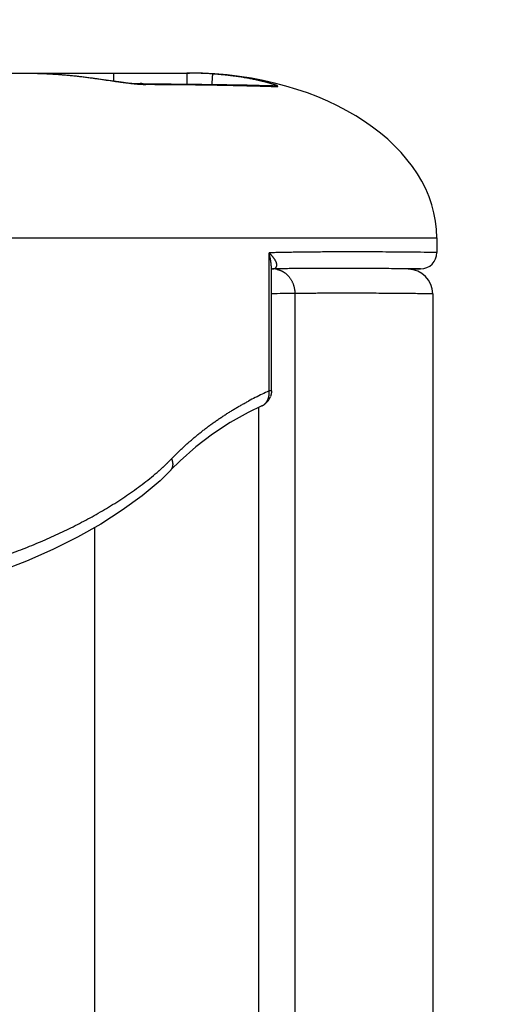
# Model space of a CAD drawing. Header units: millimetres. Extents: x 0 to 840, y 0 to 594.
# Tile 77 of 139: x 412 to 418, y 381 to 392. Entities that reach past the tile are written whole.
import ezdxf

# ---------------------------------------------------------------- set-up
doc = ezdxf.new("R2010")
doc.units = ezdxf.units.MM
doc.header["$LTSCALE"] = 0.36378
doc.layers.add('NoLayerName_001', color=7, linetype='Continuous')
doc.layers.add('NoLayerName_005', color=7, linetype='Continuous')
doc.styles.get("Standard").update_dxf_attribs({"font": 'txt', "bigfont": 'extfont2'})
doc.dimstyles.get("Standard").update_dxf_attribs({"dimtxt": 2.5, "dimasz": 2.5, "dimexe": 1, "dimexo": 1, "dimtad": 1, "dimdec": 3, "dimzin": 0, "dimdsep": 46, "dimtxsty": 'Standard', "dimcen": 2.5, "dimadec": 3, "dimazin": 0, "dimtfac": 0.75, "dimtdec": 3, "dimtmove": 0, "dimatfit": 3, "dimfxl": 1, "dimarcsym": 0})

# ---------------------------------------------------------------- blocks, each defined once
blk = doc.blocks.new('_OPEN30')
at = {"color": 0, "linetype": 'ByBlock', "lineweight": -2}
for p, q in [((-1, 0.267949), (0, 0)), ((0, 0), (-1, -0.267949)), ((0, 0), (-1, 0))]:
    blk.add_line(p, q, dxfattribs=at)
blk = doc.blocks.new('*D70')
at = {"layer": 'Defpoints', "color": 0}
for p in [(393.597, 395.225), (393.597, 338.419), (489.197, 324.684)]:
    blk.add_point(p, dxfattribs=at)
at = {"layer": 'NoLayerName_001', "color": 0, "linetype": 'Continuous', "lineweight": 13}
for p, q in [((393.597, 340.419), (393.597, 397.225)), ((489.197, 326.684), (489.197, 397.225)), ((486.197, 395.225), (396.597, 395.225))]:
    blk.add_line(p, q, dxfattribs=at)
at = {"layer": 'NoLayerName_001', "color": 0, "lineweight": 13, "xscale": 3, "yscale": 3, "zscale": 3, "rotation": 180}
blk.add_blockref('_OPEN30', (393.597, 395.225), dxfattribs=at)
at = {"layer": 'NoLayerName_001', "color": 0, "lineweight": 13, "xscale": 3, "yscale": 3, "zscale": 3}
blk.add_blockref('_OPEN30', (489.197, 395.225), dxfattribs=at)
at = {"layer": 'NoLayerName_001', "color": 0, "lineweight": 13, "insert": (441.397, 400.725), "char_height": 7, "attachment_point": 5}
blk.add_mtext('\\W0.8000;ＬＭ', dxfattribs=at)
blk = doc.blocks.new('*D71')
at = {"layer": 'Defpoints', "color": 0}
for p in [(489.197, 408.291), (489.197, 338.419), (333.097, 336.611)]:
    blk.add_point(p, dxfattribs=at)
at = {"layer": 'NoLayerName_001', "color": 0, "linetype": 'Continuous', "lineweight": 13}
for p, q in [((333.097, 338.611), (333.097, 410.291)), ((489.197, 340.419), (489.197, 410.291)), ((336.097, 408.291), (486.197, 408.291))]:
    blk.add_line(p, q, dxfattribs=at)
at = {"layer": 'NoLayerName_001', "color": 0, "lineweight": 13, "xscale": 3, "yscale": 3, "zscale": 3, "rotation": 180}
blk.add_blockref('_OPEN30', (333.097, 408.291), dxfattribs=at)
at = {"layer": 'NoLayerName_001', "color": 0, "lineweight": 13, "xscale": 3, "yscale": 3, "zscale": 3}
blk.add_blockref('_OPEN30', (489.197, 408.291), dxfattribs=at)
at = {"layer": 'NoLayerName_001', "color": 0, "lineweight": 13, "insert": (411.147, 413.791), "char_height": 7, "attachment_point": 5}
blk.add_mtext('\\W0.8000;ＬＬ', dxfattribs=at)
blk = doc.blocks.new('*D72')
at = {"layer": 'Defpoints', "color": 0}
for p in [(333.097, 420.16), (333.097, 336.611), (529.197, 287.419)]:
    blk.add_point(p, dxfattribs=at)
at = {"layer": 'NoLayerName_001', "color": 0, "linetype": 'Continuous', "lineweight": 13}
for p, q in [((333.097, 338.611), (333.097, 422.16)), ((529.197, 289.419), (529.197, 422.16)), ((526.197, 420.16), (336.097, 420.16))]:
    blk.add_line(p, q, dxfattribs=at)
at = {"layer": 'NoLayerName_001', "color": 0, "lineweight": 13, "xscale": 3, "yscale": 3, "zscale": 3, "rotation": 180}
blk.add_blockref('_OPEN30', (333.097, 420.16), dxfattribs=at)
at = {"layer": 'NoLayerName_001', "color": 0, "lineweight": 13, "xscale": 3, "yscale": 3, "zscale": 3}
blk.add_blockref('_OPEN30', (529.197, 420.16), dxfattribs=at)
at = {"layer": 'NoLayerName_001', "color": 0, "lineweight": 13, "insert": (431.147, 425.66), "char_height": 7, "attachment_point": 5}
blk.add_mtext('\\W0.8000;Ｌ', dxfattribs=at)

msp = doc.modelspace()

# ---------------------------------------------------------------- linework, layer by layer
at = {"layer": 'NoLayerName_001', "color": 7, "linetype": 'Continuous', "lineweight": 25}
for p, q in [((380.8471, 391.819), (414.2471, 391.819)), ((413.0522, 391.7624), (413.3245, 391.7242)), ((413.6484, 391.6916), (413.6481, 391.6916)), ((417.2471, 389.819), (417.2471, 389.6415)), ((415.2398, 387.9615), (415.2398, 389.4364)), ((415.2565, 389.4427), (415.2542, 389.4426)), ((417.0506, 389.4415), (416.8447, 389.444)), ((416.9015, 389.4389), (417.0506, 389.4415)), ((415.1234, 387.7799), (415.1239, 387.7801)), ((414.1315, 387.1142), (414.0206, 387.003))]:
    msp.add_line(p, q, dxfattribs=at)
at = {"layer": 'NoLayerName_001', "color": 8, "linetype": 'Continuous', "lineweight": 25}
for p, q in [((413.3209, 391.819), (413.3208, 391.7247)), ((414.2132, 391.819), (414.2131, 391.6884)), ((413.0521, 391.7612), (413.0522, 391.7624)), ((415.1366, 391.6611), (415.2374, 391.6582)), ((415.3103, 391.656), (415.237, 391.6675)), ((415.2374, 391.6582), (415.3103, 391.656)), ((411.3895, 389.819), (417.2471, 389.819)), ((415.2107, 387.9615), (415.2107, 389.638)), ((415.5239, 389.1434), (415.5239, 368.569)), ((415.2398, 387.9615), (415.2107, 387.9615)), ((415.0836, 387.7604), (415.0836, 368.569)), ((414.0206, 387.003), (414.0209, 387.0034)), ((413.0971, 362.569), (413.0971, 386.3069))]:
    msp.add_line(p, q, dxfattribs=at)
at = {"layer": 'NoLayerName_001', "color": 7, "linetype": 'Continuous', "lineweight": 25}
for points in [[(412.2029, 391.819), (412.2714, 391.8187), (412.4578, 391.8141), (412.6403, 391.8043), (412.8186, 391.7897), (412.9927, 391.7702), (413.0522, 391.7624)], [(413.3245, 391.7242), (413.387, 391.7158), (413.4448, 391.7085), (413.4971, 391.7024), (413.5435, 391.6977)], [(413.5435, 391.6977), (413.5836, 391.6944), (413.6164, 391.6924), (413.6419, 391.6917)], [(413.6419, 391.6917), (414.0222, 391.6906), (414.3939, 391.6863), (414.7002, 391.6808), (414.9431, 391.6753), (415.237, 391.6675)], [(415.2564, 389.4438), (415.2566, 389.4439), (415.2548, 389.443), (415.2542, 389.4426)], [(415.1233, 387.7798), (414.9569, 387.6986), (414.7391, 387.5771), (414.5249, 387.4374), (414.3205, 387.2814), (414.1315, 387.1142)], [(414.0209, 387.0033), (413.8875, 386.8727), (413.6703, 386.6894), (413.4295, 386.514), (413.1675, 386.3466), (412.8859, 386.1879), (412.5848, 386.0381), (412.2661, 385.8977), (411.9272, 385.7665), (411.5672, 385.6447), (411.1842, 385.5321), (410.7767, 385.4294), (410.3431, 385.3368), (409.881, 385.2545), (409.4964, 385.1973)]]:
    msp.add_lwpolyline(points, dxfattribs=at)
for centre, radius, start, end in [((414.2132, 387.2943), 4.5247, 89.57078, 89.99998), ((414.2135, 387.3108), 4.5082, 86.04913, 89.57308), ((417.0471, 389.6415), 0.2, 271.00008, 0), ((416.8971, 389.1396), 0.3, 359.99998, 89.15639), ((415.0398, 387.9615), 0.2, 299.69348, 339.70782), ((415.0402, 387.9611), 0.1994, 294.8064, 299.66132)]:
    msp.add_arc(centre, radius, start, end, dxfattribs=at)
at = {"layer": 'NoLayerName_001', "color": 8, "linetype": 'Continuous', "lineweight": 25}
for centre, radius, start, end in [((413.6484, 391.462), 0.2296, 73.36058, 90.01), ((413.787, 353.9982), 37.6839, 89.94127, 90.11076), ((415.2584, 389.2089), 0.2345, 78.31651, 90.73132), ((416.1981, 276.6795), 112.4659, 90.343478, 90.488112), ((417.0163, 383.9859), 4.3665, 115.63949, 118.06409), ((416.9702, 384.0826), 4.2594, 114.39859, 115.64288), ((412.4745, 388.6382), 2.1589, 315.38238, 316.07708)]:
    msp.add_arc(centre, radius, start, end, dxfattribs=at)
at = {"layer": 'NoLayerName_001', "color": 7, "linetype": 'Continuous', "lineweight": 25}
msp.add_ellipse((414.2471, 389.819), major_axis=(-3, 0), ratio=0.6666667, start_param=3.1415927, end_param=4.712389, dxfattribs=at)
at = {"layer": 'NoLayerName_001', "color": 8, "linetype": 'Continuous', "lineweight": 25}
for points, knots in [([(412.2029, 391.819), (412.2218, 391.819), (412.2596, 391.8189), (412.3164, 391.8181), (412.3732, 391.8169), (412.43, 391.8151), (412.4867, 391.8128), (412.5435, 391.8101), (412.6002, 391.8068), (412.6569, 391.803), (412.7135, 391.7986), (412.7701, 391.7937), (412.8267, 391.7883), (412.8832, 391.7824), (412.9396, 391.7759), (412.9959, 391.7689), (413.0334, 391.7638), (413.0521, 391.7612)], [0, 0, 0, 0, 0.05675773, 0.11353261, 0.17032153, 0.22712148, 0.28392955, 0.34074295, 0.397559, 0.45437515, 0.51118894, 0.56799807, 0.62480034, 0.6815937, 0.73837624, 0.79514616, 0.85190183, 0.85190183, 0.85190183, 0.85190183]), ([(412.5924, 391.819), (412.5947, 391.819), (412.5994, 391.819), (412.6063, 391.8187), (412.6132, 391.8183), (412.6201, 391.8177), (412.627, 391.817), (412.6339, 391.8161), (412.6408, 391.815), (412.6476, 391.8138), (412.6544, 391.8124), (412.6612, 391.8108), (412.6679, 391.8091), (412.6746, 391.8073), (412.6813, 391.8052), (412.6878, 391.8031), (412.6922, 391.8015), (412.6943, 391.8007)], [0, 0, 0, 0, 0.00690764, 0.01382735, 0.02075748, 0.0276963, 0.03464201, 0.04159274, 0.04854657, 0.05550156, 0.06245571, 0.06940705, 0.07635359, 0.08329336, 0.09022441, 0.09714482, 0.10405276, 0.10405276, 0.10405276, 0.10405276]), ([(414.5241, 391.8083), (414.5239, 391.8063), (414.5238, 391.8032), (414.5233, 391.7991), (414.5231, 391.796), (414.5228, 391.7929), (414.5227, 391.7898), (414.5224, 391.7867), (414.5219, 391.7784), (414.521, 391.7671), (414.5187, 391.7341), (414.5168, 391.7073), (414.5152, 391.6846)], [0, 0, 0, 0, 0.00621624, 0.00930506, 0.01240207, 0.01550688, 0.01861452, 0.02172019, 0.02482331, 0.04342954, 0.05583876, 0.12409095, 0.12409095, 0.12409095, 0.12409095]), ([(415.0774, 391.7312), (415.0683, 391.7331), (415.0501, 391.7371), (415.0227, 391.7427), (414.9953, 391.7481), (414.9678, 391.7533), (414.9403, 391.7583), (414.9128, 391.763), (414.8852, 391.7675), (414.8576, 391.7719), (414.8299, 391.776), (414.8022, 391.7799), (414.7745, 391.7836), (414.7467, 391.7871), (414.719, 391.7904), (414.6912, 391.7935), (414.6634, 391.7965), (414.6355, 391.7992), (414.6077, 391.8018), (414.5798, 391.8041), (414.552, 391.8064), (414.5334, 391.8077), (414.5241, 391.8083)], [0, 0, 0, 0, 0.02794739, 0.05589519, 0.08384439, 0.1117957, 0.13974956, 0.16770602, 0.19566496, 0.22362618, 0.2515894, 0.27955429, 0.30752047, 0.33548749, 0.36345481, 0.39142188, 0.41938807, 0.44735268, 0.47531498, 0.50327417, 0.53122941, 0.55917979, 0.55917979, 0.55917979, 0.55917979]), ([(413.0521, 391.7612), (413.0674, 391.7591), (413.0978, 391.7548), (413.1891, 391.7417), (413.2727, 391.7293), (413.3487, 391.7185), (413.3716, 391.7153), (413.3944, 391.7121), (413.4173, 391.709), (413.4401, 391.706), (413.463, 391.7031), (413.4858, 391.7002), (413.5011, 391.6984), (413.5087, 391.6975)], [0, 0, 0, 0, 0.0461013, 0.09220285, 0.2766223, 0.29967436, 0.32272594, 0.34577701, 0.3688276, 0.39187782, 0.41492785, 0.43797793, 0.46102841, 0.46102841, 0.46102841, 0.46102841]), ([(413.5087, 391.6975), (413.5115, 391.6971), (413.5172, 391.6965), (413.5256, 391.6955), (413.5341, 391.6945), (413.5426, 391.6936), (413.551, 391.6927), (413.5595, 391.6918), (413.568, 391.6909), (413.5765, 391.6901), (413.5849, 391.6892), (413.5934, 391.6884), (413.6019, 391.6877), (413.6104, 391.6869), (413.6189, 391.6862), (413.6274, 391.6856), (413.6359, 391.685), (413.6444, 391.6844), (413.6529, 391.6839), (413.6614, 391.6834), (413.6699, 391.683), (413.6756, 391.6828), (413.6784, 391.6827)], [0, 0, 0, 0, 0.00851683, 0.01703348, 0.02555018, 0.03406715, 0.04258462, 0.0511028, 0.05962174, 0.0681412, 0.07666096, 0.08518081, 0.09370059, 0.10222014, 0.11073936, 0.11925816, 0.12777651, 0.13629439, 0.14481186, 0.153329, 0.16184593, 0.17036284, 0.17036284, 0.17036284, 0.17036284]), ([(415.183, 391.7056), (415.1813, 391.7061), (415.1778, 391.707), (415.1725, 391.7084), (415.1672, 391.7097), (415.162, 391.7111), (415.1567, 391.7124), (415.1515, 391.7138), (415.1462, 391.7151), (415.1409, 391.7164), (415.1356, 391.7177), (415.1304, 391.7189), (415.1251, 391.7202), (415.1198, 391.7215), (415.1145, 391.7227), (415.1092, 391.724), (415.1039, 391.7252), (415.0986, 391.7264), (415.0933, 391.7276), (415.088, 391.7288), (415.0827, 391.73), (415.0792, 391.7308), (415.0774, 391.7312)], [0, 0, 0, 0, 0.00543254, 0.0108651, 0.01629767, 0.02173027, 0.02716291, 0.0325956, 0.03802833, 0.0434611, 0.0488939, 0.05432673, 0.05975958, 0.06519244, 0.07062531, 0.07605818, 0.08149103, 0.08692386, 0.09235665, 0.09778939, 0.10322206, 0.10865466, 0.10865466, 0.10865466, 0.10865466]), ([(415.2487, 391.6867), (415.248, 391.687), (415.2466, 391.6874), (415.2438, 391.6883), (415.2403, 391.6893), (415.2361, 391.6906), (415.2319, 391.6919), (415.2276, 391.6931), (415.2234, 391.6944), (415.2192, 391.6956), (415.2149, 391.6968), (415.2107, 391.698), (415.2064, 391.6992), (415.2022, 391.7004), (415.1979, 391.7016), (415.1937, 391.7027), (415.1894, 391.7039), (415.1859, 391.7048), (415.1837, 391.7054), (415.183, 391.7056)], [0, 0, 0, 0, 0.002206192, 0.004412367, 0.008824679, 0.013236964, 0.017649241, 0.022061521, 0.026473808, 0.030886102, 0.0352984, 0.039710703, 0.04412301, 0.048535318, 0.052947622, 0.057359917, 0.061772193, 0.066184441, 0.068390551, 0.068390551, 0.068390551, 0.068390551]), ([(413.6784, 391.6827), (413.6796, 391.6826), (413.682, 391.6825), (413.6849, 391.6824), (413.6873, 391.6824), (413.6891, 391.6823), (413.6909, 391.6823), (413.6927, 391.6822), (413.6945, 391.6822), (413.6963, 391.6821), (413.698, 391.6821), (413.6998, 391.6821), (413.7016, 391.682), (413.7034, 391.682), (413.7052, 391.682), (413.707, 391.682), (413.7088, 391.682), (413.7106, 391.6819), (413.7123, 391.6819), (413.7135, 391.6819), (413.7141, 391.6819)], [0, 0, 0, 0, 0.003573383, 0.00714678, 0.008933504, 0.010720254, 0.012507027, 0.014293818, 0.01608062, 0.017867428, 0.019654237, 0.021441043, 0.023227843, 0.025014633, 0.026801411, 0.028588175, 0.030374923, 0.032161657, 0.033948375, 0.035735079, 0.035735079, 0.035735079, 0.035735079]), ([(413.8256, 391.682), (413.8475, 391.682), (413.913, 391.6819), (414.0223, 391.6813), (414.1534, 391.6803), (414.2845, 391.6789), (414.4156, 391.677), (414.5467, 391.6748), (414.6778, 391.6723), (414.8089, 391.6695), (414.94, 391.6663), (415.0492, 391.6635), (415.1147, 391.6617), (415.1366, 391.6611)], [0, 0, 0, 0, 0.0655584, 0.1966755, 0.327793, 0.4589108, 0.5900288, 0.721147, 0.8522656, 0.9833844, 1.1145031, 1.2456211, 1.3111797, 1.3111797, 1.3111797, 1.3111797]), ([(415.3103, 391.656), (415.3111, 391.656), (415.3125, 391.656), (415.3148, 391.6561), (415.3168, 391.6562), (415.3196, 391.657), (415.3184, 391.6596), (415.3166, 391.6608), (415.3147, 391.6619), (415.3128, 391.663), (415.3109, 391.6641), (415.3089, 391.665), (415.3069, 391.6659), (415.3049, 391.6668), (415.3028, 391.6677), (415.3008, 391.6686), (415.2988, 391.6694), (415.2967, 391.6702), (415.2947, 391.671), (415.2926, 391.6718), (415.2905, 391.6726), (415.2885, 391.6734), (415.2864, 391.6741), (415.2843, 391.6749), (415.2823, 391.6756), (415.2802, 391.6764), (415.2781, 391.6771), (415.276, 391.6778), (415.2739, 391.6785), (415.2718, 391.6793), (415.2697, 391.68), (415.2676, 391.6807), (415.2656, 391.6814), (415.2635, 391.682), (415.2614, 391.6827), (415.2593, 391.6834), (415.2572, 391.6841), (415.2551, 391.6848), (415.253, 391.6854), (415.2509, 391.6861), (415.2495, 391.6865), (415.2487, 391.6867)], [0, 0, 0, 0, 0.002215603, 0.004416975, 0.006585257, 0.008882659, 0.010968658, 0.013175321, 0.015345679, 0.017564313, 0.019784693, 0.02199158, 0.024192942, 0.026395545, 0.02860106, 0.030808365, 0.033016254, 0.035223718, 0.037430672, 0.039637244, 0.041843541, 0.044049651, 0.046255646, 0.048461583, 0.050667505, 0.052873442, 0.055079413, 0.057285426, 0.059491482, 0.061697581, 0.063903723, 0.066109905, 0.068316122, 0.070522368, 0.072728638, 0.074934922, 0.077141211, 0.079347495, 0.081553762, 0.083760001, 0.085966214, 0.085966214, 0.085966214, 0.085966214]), ([(417.2471, 389.6415), (417.1953, 389.6421), (417.0855, 389.6435), (416.9174, 389.6452), (416.7493, 389.6467), (416.5941, 389.6478), (416.4584, 389.6485), (416.3355, 389.6489), (416.2515, 389.649), (416.1739, 389.649), (416.1028, 389.6489), (416.0058, 389.6487), (415.9089, 389.6482), (415.8184, 389.6476), (415.7343, 389.6469), (415.6567, 389.6461), (415.5792, 389.6451), (415.5016, 389.644), (415.4305, 389.6427), (415.3658, 389.6415), (415.3077, 389.6403), (415.256, 389.6392), (415.2237, 389.6384), (415.2107, 389.6381)], [0, 0, 0, 0, 0.1551578, 0.3297105, 0.5042632, 0.6594211, 0.7951843, 0.9115529, 1.0279215, 1.0473162, 1.1442901, 1.241264, 1.3382379, 1.4352118, 1.5127911, 1.5903707, 1.6679505, 1.7455303, 1.82311, 1.8812947, 1.9394792, 1.9976636, 2.0364531, 2.0364531, 2.0364531, 2.0364531]), ([(415.3038, 389.5033), (415.3033, 389.5055), (415.3025, 389.5098), (415.3005, 389.5162), (415.2983, 389.5224), (415.2957, 389.5286), (415.2929, 389.5346), (415.2899, 389.5405), (415.2867, 389.5464), (415.2834, 389.5521), (415.2798, 389.5577), (415.2762, 389.5632), (415.2724, 389.5687), (415.2685, 389.5741), (415.2645, 389.5794), (415.2605, 389.5846), (415.2563, 389.5898), (415.2521, 389.5949), (415.2477, 389.5999), (415.2433, 389.6049), (415.2388, 389.6098), (415.2343, 389.6147), (415.2297, 389.6195), (415.225, 389.6242), (415.2203, 389.6289), (415.2155, 389.6335), (415.2123, 389.6365), (415.2107, 389.6381)], [0, 0, 0, 0, 0.00662868, 0.01326608, 0.01991766, 0.02658068, 0.03324542, 0.03989874, 0.04654022, 0.05317504, 0.05980692, 0.06643822, 0.07307006, 0.07970265, 0.08633652, 0.0929723, 0.09961035, 0.1062508, 0.11289353, 0.11953823, 0.12618436, 0.13283117, 0.13947776, 0.14612303, 0.15276572, 0.15940442, 0.16603757, 0.16603757, 0.16603757, 0.16603757]), ([(415.2353, 389.5107), (415.235, 389.5129), (415.2345, 389.5172), (415.2337, 389.5236), (415.2328, 389.53), (415.2319, 389.5365), (415.2309, 389.5429), (415.2299, 389.5493), (415.2288, 389.5557), (415.2277, 389.5621), (415.2265, 389.5685), (415.2253, 389.5748), (415.2241, 389.5812), (415.2228, 389.5876), (415.2214, 389.5939), (415.22, 389.6002), (415.2186, 389.6066), (415.2171, 389.6129), (415.2156, 389.6192), (415.214, 389.6255), (415.2124, 389.6318), (415.2113, 389.6359), (415.2107, 389.638)], [0, 0, 0, 0, 0.00648497, 0.01297001, 0.01945531, 0.025941, 0.03242719, 0.03891396, 0.04540128, 0.05188911, 0.05837738, 0.06486603, 0.07135496, 0.07784408, 0.08433327, 0.09082241, 0.09731137, 0.10379999, 0.11028812, 0.11677558, 0.1232622, 0.12974779, 0.12974779, 0.12974779, 0.12974779]), ([(415.2398, 389.4353), (415.2398, 389.4369), (415.2398, 389.4403), (415.2397, 389.4453), (415.2396, 389.4504), (415.2395, 389.4554), (415.2393, 389.4605), (415.2391, 389.4655), (415.2388, 389.4706), (415.2385, 389.4756), (415.2381, 389.4806), (415.2377, 389.4857), (415.2373, 389.4907), (415.2369, 389.4957), (415.2364, 389.5007), (415.2359, 389.5057), (415.2355, 389.5091), (415.2353, 389.5107)], [0, 0, 0, 0, 0.005041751, 0.010084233, 0.015127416, 0.020171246, 0.025215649, 0.030260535, 0.03530579, 0.040351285, 0.04539687, 0.05044238, 0.055487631, 0.060532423, 0.065576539, 0.070619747, 0.075661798, 0.075661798, 0.075661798, 0.075661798]), ([(415.245, 389.4425), (415.2453, 389.4425), (415.2458, 389.4425), (415.2465, 389.4426), (415.2473, 389.4426), (415.248, 389.4426), (415.2488, 389.4427), (415.2495, 389.4427), (415.2503, 389.4427), (415.2511, 389.4428), (415.2518, 389.4429), (415.2526, 389.4429), (415.2533, 389.443), (415.2541, 389.443), (415.2548, 389.4431), (415.2555, 389.4432), (415.256, 389.4433), (415.2563, 389.4433)], [0, 0, 0, 0, 0.00075212, 0.00150435, 0.002256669, 0.003009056, 0.003761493, 0.004513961, 0.005266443, 0.006018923, 0.006771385, 0.007523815, 0.008276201, 0.009028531, 0.009780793, 0.01053298, 0.011285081, 0.011285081, 0.011285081, 0.011285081]), ([(415.2563, 389.4433), (415.2575, 389.4434), (415.2598, 389.4437), (415.2633, 389.4443), (415.2667, 389.445), (415.2702, 389.4458), (415.2736, 389.4468), (415.2769, 389.448), (415.2801, 389.4494), (415.2833, 389.451), (415.2863, 389.4528), (415.2892, 389.4549), (415.2919, 389.4572), (415.2945, 389.4597), (415.2967, 389.4623), (415.2988, 389.4652), (415.3005, 389.4683), (415.302, 389.4715), (415.3031, 389.4749), (415.304, 389.4783), (415.3046, 389.4818), (415.305, 389.4854), (415.3051, 389.489), (415.3051, 389.4927), (415.3049, 389.4963), (415.3045, 389.4998), (415.304, 389.5021), (415.3038, 389.5033)], [0, 0, 0, 0, 0.003513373, 0.007043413, 0.010580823, 0.014118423, 0.017651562, 0.021178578, 0.024701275, 0.028225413, 0.031760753, 0.035309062, 0.038860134, 0.04240526, 0.045938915, 0.049459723, 0.052971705, 0.056487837, 0.060021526, 0.063579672, 0.067163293, 0.070768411, 0.074386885, 0.078007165, 0.081614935, 0.085193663, 0.088725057, 0.088725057, 0.088725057, 0.088725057]), ([(415.3059, 389.4385), (415.3077, 389.4381), (415.3112, 389.4374), (415.3164, 389.4361), (415.3215, 389.4348), (415.3267, 389.4333), (415.3318, 389.4317), (415.3369, 389.43), (415.3419, 389.4281), (415.3469, 389.4262), (415.3519, 389.4241), (415.3568, 389.422), (415.3617, 389.4197), (415.3665, 389.4173), (415.3713, 389.4148), (415.376, 389.4123), (415.3806, 389.4096), (415.3852, 389.4068), (415.3898, 389.4039), (415.3943, 389.401), (415.3987, 389.3979), (415.4016, 389.3958), (415.403, 389.3948)], [0, 0, 0, 0, 0.00534677, 0.01069383, 0.01604239, 0.02139369, 0.02674902, 0.03210939, 0.03747455, 0.0428439, 0.04821677, 0.05359242, 0.05897003, 0.06434874, 0.06972762, 0.07510569, 0.08048195, 0.08585535, 0.09122482, 0.09658926, 0.10194755, 0.10729857, 0.10729857, 0.10729857, 0.10729857]), ([(415.403, 389.3948), (415.4068, 389.3918), (415.4144, 389.3861), (415.4252, 389.3766), (415.4356, 389.3666), (415.4454, 389.356), (415.4548, 389.3449), (415.4636, 389.3334), (415.4718, 389.3214), (415.4795, 389.3091), (415.4865, 389.2964), (415.493, 389.2834), (415.4989, 389.2701), (415.5041, 389.2566), (415.5087, 389.2428), (415.5127, 389.2289), (415.5161, 389.2148), (415.5189, 389.2007), (415.5211, 389.1864), (415.5226, 389.1721), (415.5237, 389.1577), (415.5237, 389.1482), (415.5239, 389.1434)], [0, 0, 0, 0, 0.01434057, 0.02871488, 0.04312511, 0.0575705, 0.07204776, 0.08655147, 0.10107444, 0.11560809, 0.13014284, 0.14466845, 0.1591789, 0.17367627, 0.18816208, 0.20263632, 0.21709767, 0.23154368, 0.24597094, 0.26037531, 0.27475207, 0.28909617, 0.28909617, 0.28909617, 0.28909617]), ([(417.1971, 389.1396), (417.1439, 389.1403), (417.0271, 389.1418), (416.8571, 389.1436), (416.6925, 389.1451), (416.549, 389.1461), (416.4162, 389.1468), (416.2941, 389.1472), (416.2038, 389.1474), (416.1241, 389.1474), (416.0497, 389.1473), (415.9541, 389.1471), (415.8638, 389.1467), (415.7788, 389.1461), (415.6991, 389.1454), (415.6195, 389.1446), (415.561, 389.1439), (415.5292, 389.1435), (415.5239, 389.1434)], [0, 0, 0, 0, 0.1593582, 0.3505882, 0.5099464, 0.6533689, 0.7808555, 0.9083422, 1.0198931, 1.0517648, 1.1473799, 1.242995, 1.3386103, 1.4182899, 1.4979694, 1.5776488, 1.657328, 1.6732638, 1.6732638, 1.6732638, 1.6732638]), ([(415.1239, 387.7801), (415.126, 387.7811), (415.1303, 387.7832), (415.1365, 387.7867), (415.1426, 387.7905), (415.1485, 387.7947), (415.1542, 387.7991), (415.1596, 387.8039), (415.1648, 387.8088), (415.1697, 387.8141), (415.1743, 387.8196), (415.1787, 387.8253), (415.1828, 387.8312), (415.1866, 387.8372), (415.1902, 387.8435), (415.1935, 387.8498), (415.1965, 387.8563), (415.1993, 387.8629), (415.2018, 387.8696), (415.2041, 387.8764), (415.2061, 387.8833), (415.2079, 387.8903), (415.2094, 387.8973), (415.2107, 387.9044), (415.2117, 387.9115), (415.2125, 387.9187), (415.213, 387.9259), (415.2132, 387.933), (415.2131, 387.9402), (415.2127, 387.9474), (415.212, 387.9545), (415.2111, 387.9592), (415.2107, 387.9615)], [0, 0, 0, 0, 0.00715444, 0.0143255, 0.02150934, 0.02870165, 0.03589785, 0.04309336, 0.05028376, 0.05746651, 0.06464501, 0.07182251, 0.07900047, 0.08617869, 0.09335546, 0.10052769, 0.1076919, 0.11485023, 0.1220073, 0.12916701, 0.13633257, 0.14350646, 0.15069054, 0.15788606, 0.16509185, 0.17230031, 0.17950392, 0.18669718, 0.19387685, 0.2010422, 0.2081953, 0.21534127, 0.21534127, 0.21534127, 0.21534127]), ([(414.0295, 387.1406), (414.0404, 387.1518), (414.0621, 387.1742), (414.0953, 387.2072), (414.1288, 387.2397), (414.1629, 387.2718), (414.1974, 387.3035), (414.2322, 387.3347), (414.2675, 387.3654), (414.3032, 387.3958), (414.3392, 387.4256), (414.3756, 387.455), (414.4124, 387.484), (414.4495, 387.5125), (414.487, 387.5405), (414.5248, 387.5681), (414.563, 387.5951), (414.6015, 387.6217), (414.6404, 387.6478), (414.6796, 387.6734), (414.7191, 387.6985), (414.7589, 387.7231), (414.799, 387.7473), (414.8393, 387.771), (414.88, 387.7941), (414.9209, 387.8169), (414.9484, 387.8316), (414.9621, 387.839)], [0, 0, 0, 0, 0.0467759, 0.0935569, 0.1403432, 0.1871348, 0.2339309, 0.2807304, 0.327532, 0.374334, 0.4211361, 0.4679382, 0.5147402, 0.561542, 0.6083436, 0.6551449, 0.7019459, 0.7487468, 0.7955477, 0.8423487, 0.8891494, 0.9359495, 0.982748, 1.0295439, 1.0763357, 1.1231217, 1.1699001, 1.1699001, 1.1699001, 1.1699001]), ([(413.8509, 386.9728), (413.8537, 386.9751), (413.8592, 386.9799), (413.8674, 386.9871), (413.8757, 386.9943), (413.8839, 387.0016), (413.8921, 387.0089), (413.9002, 387.0162), (413.9083, 387.0235), (413.9164, 387.0309), (413.9245, 387.0383), (413.9326, 387.0457), (413.9406, 387.0532), (413.9486, 387.0607), (413.9565, 387.0682), (413.9644, 387.0758), (413.9723, 387.0834), (413.9802, 387.091), (413.988, 387.0987), (413.9958, 387.1064), (414.0035, 387.1141), (414.0086, 387.1193), (414.0112, 387.1219)], [0, 0, 0, 0, 0.01094837, 0.02189668, 0.0328451, 0.04379382, 0.05474302, 0.06569284, 0.07664317, 0.08759389, 0.09854486, 0.10949597, 0.12044712, 0.1313982, 0.14234914, 0.15329987, 0.16425033, 0.17520047, 0.18615025, 0.19709966, 0.20804869, 0.21899733, 0.21899733, 0.21899733, 0.21899733]), ([(414.0209, 387.0034), (414.0219, 387.0046), (414.0241, 387.0069), (414.0271, 387.0108), (414.0298, 387.0148), (414.0324, 387.0189), (414.0347, 387.0232), (414.0367, 387.0276), (414.0386, 387.0322), (414.0401, 387.0367), (414.0415, 387.0414), (414.0426, 387.0461), (414.0435, 387.0509), (414.0442, 387.0557), (414.0447, 387.0605), (414.045, 387.0654), (414.0451, 387.0702), (414.0451, 387.075), (414.0448, 387.0799), (414.0444, 387.0847), (414.0439, 387.0895), (414.0432, 387.0943), (414.0423, 387.0991), (414.0414, 387.1038), (414.0403, 387.1086), (414.0391, 387.1133), (414.0378, 387.1179), (414.0363, 387.1225), (414.0348, 387.1271), (414.0331, 387.1317), (414.0314, 387.1362), (414.0301, 387.1391), (414.0295, 387.1406)], [0, 0, 0, 0, 0.00483603, 0.00968355, 0.01454121, 0.01940623, 0.02427473, 0.02914191, 0.03400258, 0.03885646, 0.0437074, 0.0485579, 0.05340897, 0.0582603, 0.06311033, 0.06795653, 0.0727989, 0.07764006, 0.08248191, 0.08732547, 0.09217099, 0.09701795, 0.10186514, 0.10671088, 0.11155476, 0.11639726, 0.12123869, 0.12607909, 0.13091831, 0.13575597, 0.14059149, 0.14542412, 0.14542412, 0.14542412, 0.14542412]), ([(413.6708, 386.8274), (413.7012, 386.8511), (413.7628, 386.8977), (413.8213, 386.9481), (413.8509, 386.9728)], [0, 0, 0, 0, 0.11576885, 0.23149342, 0.23149342, 0.23149342, 0.23149342]), ([(409.5594, 385.3955), (409.5977, 385.4008), (409.6741, 385.4112), (409.7886, 385.4279), (409.903, 385.4453), (410.0173, 385.4636), (410.1315, 385.4828), (410.2455, 385.5028), (410.3593, 385.5238), (410.473, 385.5458), (410.5864, 385.5688), (410.6997, 385.5928), (410.8128, 385.6178), (410.9256, 385.644), (411.0381, 385.6712), (411.1504, 385.6996), (411.2623, 385.7292), (411.374, 385.7601), (411.4852, 385.7922), (411.5961, 385.8256), (411.7065, 385.8603), (411.8165, 385.8964), (411.926, 385.9339), (412.035, 385.9728), (412.1434, 386.0132), (412.2513, 386.0551), (412.3586, 386.0985), (412.4653, 386.1435), (412.5712, 386.1901), (412.6764, 386.2384), (412.7808, 386.2884), (412.8843, 386.3403), (412.9868, 386.3939), (413.0884, 386.4495), (413.1888, 386.507), (413.2881, 386.5666), (413.3861, 386.6283), (413.4827, 386.6922), (413.578, 386.7581), (413.6397, 386.8045), (413.6708, 386.8274)], [0, 0, 0, 0, 0.1157224, 0.2314549, 0.3471948, 0.4629401, 0.5786894, 0.6944419, 0.8101978, 0.9259581, 1.0417244, 1.1574992, 1.273286, 1.3890854, 1.5048911, 1.620697, 1.7364978, 1.85229, 1.9680712, 2.0838404, 2.199598, 2.315346, 2.431088, 2.5468278, 2.6625655, 2.7783016, 2.8940386, 3.009781, 3.1255313, 3.2412825, 3.3570293, 3.4727701, 3.5885079, 3.7042464, 3.8199893, 3.9357448, 4.0515275, 4.167354, 4.2831979, 4.3990152, 4.3990152, 4.3990152, 4.3990152])]:
    msp.add_open_spline(points, degree=3, knots=knots, dxfattribs=at)
at = {"layer": 'NoLayerName_001', "color": 7, "linetype": 'Continuous', "lineweight": 25}
for points, knots in [([(416.8447, 389.444), (416.7653, 389.4448), (416.6329, 389.4462), (416.4476, 389.4476), (416.2888, 389.4485), (416.1564, 389.4489), (416.0241, 389.4491), (415.8917, 389.449), (415.7594, 389.4485), (415.6535, 389.4478), (415.5741, 389.4471), (415.4947, 389.4463), (415.4153, 389.4452), (415.3359, 389.4441), (415.2829, 389.4431), (415.2565, 389.4427)], [0, 0, 0, 0, 0.2382329, 0.3970589, 0.5558881, 0.7147185, 0.7941336, 0.9529628, 1.1117901, 1.1912029, 1.2706151, 1.3500269, 1.4294382, 1.5088492, 1.5882602, 1.5882602, 1.5882602, 1.5882602]), ([(415.2398, 387.9615), (415.2398, 387.96), (415.2398, 387.9568), (415.2396, 387.9521), (415.2393, 387.9474), (415.2389, 387.9427), (415.2384, 387.938), (415.2378, 387.9333), (415.2371, 387.9286), (415.2363, 387.924), (415.2353, 387.9193), (415.2343, 387.9147), (415.2331, 387.9102), (415.2318, 387.9056), (415.2305, 387.9011), (415.229, 387.8966), (415.2279, 387.8937), (415.2274, 387.8922)], [0, 0, 0, 0, 0.004701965, 0.009412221, 0.014129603, 0.018852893, 0.023580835, 0.028312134, 0.033045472, 0.037779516, 0.042512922, 0.047244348, 0.051972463, 0.056695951, 0.061413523, 0.066123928, 0.070825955, 0.070825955, 0.070825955, 0.070825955])]:
    msp.add_open_spline(points, degree=3, knots=knots, dxfattribs=at)
at = {"layer": 'NoLayerName_005', "color": 7, "linetype": 'Continuous', "lineweight": 25}
msp.add_line((417.1971, 389.1396), (417.1971, 368.569), dxfattribs=at)

# ---------------------------------------------------------------- dimensions: what is measured, and where the dimension line sits
at = {"layer": 'NoLayerName_001', "color": 3, "linetype": 'Continuous', "lineweight": 13}
for base, p1, p2, text, picture, middle in [((333.0971, 420.1604), (529.1971, 287.419), (333.0971, 336.611), '\\W0.8000;Ｌ', '*D72', (431.1471, 420.1604)), ((393.5971, 395.2247), (489.1971, 324.6843), (393.5971, 338.419), '\\W0.8000;ＬＭ', '*D70', (441.3971, 395.2247))]:
    dim = msp.add_linear_dim(base=base, p1=p1, p2=p2, angle=180, text=text, dimstyle='Standard', override={"dimtxt": 7, "dimasz": 3, "dimexe": 2, "dimexo": 2, "dimgap": 2, "dimzin": 8, "dimblk": 'OPEN30', "dimclrd": 0, "dimclre": 0, "dimclrt": 0, "dimtp": 0, "dimtm": 0, "dimlwd": 13, "dimlwe": 13}, dxfattribs=at)
    dim.commit()
    dim.dimension.update_dxf_attribs({"geometry": picture, "text_midpoint": middle, "dimtype": 160})
dim = msp.add_linear_dim(base=(489.1971, 408.2908), p1=(333.0971, 336.611), p2=(489.1971, 338.419), text='\\W0.8000;ＬＬ', dimstyle='Standard', override={"dimtxt": 7, "dimasz": 3, "dimexe": 2, "dimexo": 2, "dimgap": 2, "dimzin": 8, "dimblk": 'OPEN30', "dimclrd": 0, "dimclre": 0, "dimclrt": 0, "dimtp": 0, "dimtm": 0, "dimlwd": 13, "dimlwe": 13}, dxfattribs=at)
dim.commit()
dim.dimension.update_dxf_attribs({"geometry": '*D71', "text_midpoint": (411.1471, 408.2908), "dimtype": 160})

doc.saveas('drawing.dxf')
